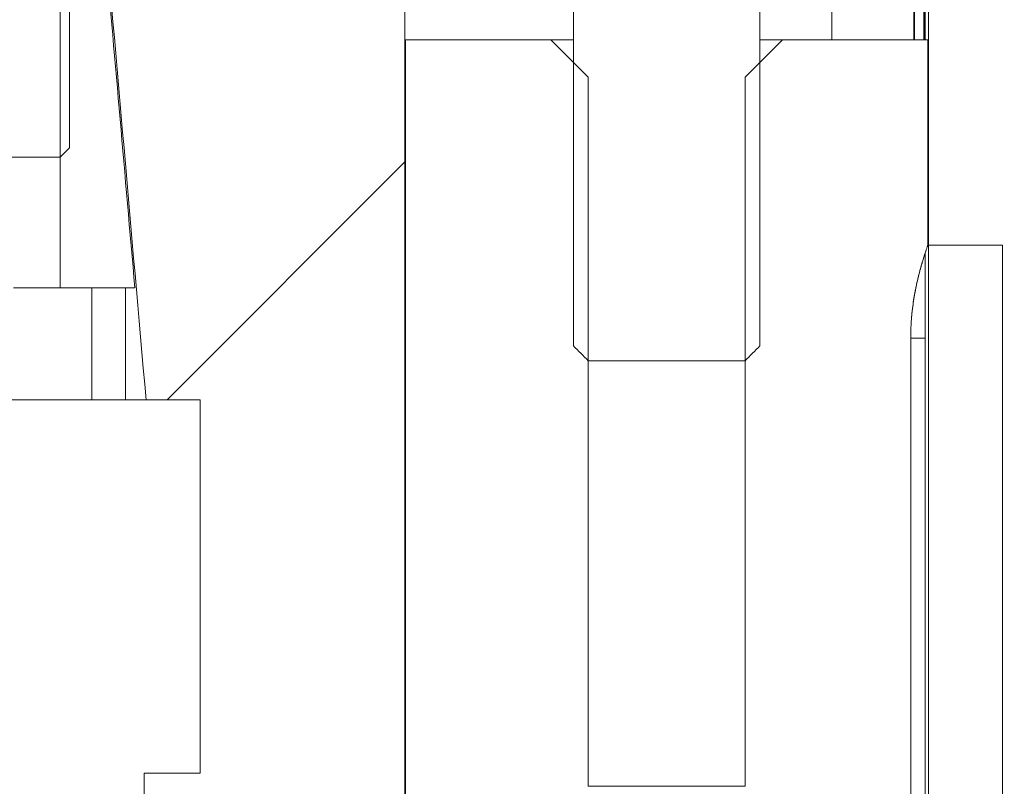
# Model space of a CAD drawing. Header units: millimetres. Extents: x 4 to 1188, y 1 to 840.
# Tile 173 of 256: x 679.91 to 683.43, y 317.16 to 319.89. Entities that reach past the tile are written whole.
import ezdxf

# ---------------------------------------------------------------- set-up
doc = ezdxf.new("R2010")
doc.units = ezdxf.units.MM
doc.layers.add('1', color=7, linetype='Continuous')

msp = doc.modelspace()

# ---------------------------------------------------------------- hatches: boundary and pattern name
at = {"layer": '1', "linetype": 'Continuous', "lineweight": 35}
h = msp.add_hatch(dxfattribs=at)
h.set_pattern_fill('ANSI31', color=154, scale=1.55, angle=-2.13e-14, style=0)
h.paths.add_polyline_path([(682.4926, 321.0497), (682.4926, 321.4764), (682.7925, 321.4764), (682.7925, 320.8097), (682.5592, 320.8097), (682.5592, 318.6764), (681.8926, 318.6764), (681.8926, 320.8097), (681.6593, 320.8097), (681.6593, 321.4764), (681.9592, 321.4764), (681.9592, 321.0497)], flags=0)
h = msp.add_hatch(dxfattribs=at)
h.set_pattern_fill('ANSI31', color=154, scale=1.55, angle=89.9544, style=0)
edge = h.paths.add_edge_path(flags=0)
edge.add_line((678.4126, 320.497), (678.0059, 320.497))
edge.add_line((678.0059, 320.497), (678.0059, 320.6703))
edge.add_spline(control_points=[(678.0059, 320.6703), (678.0504, 320.7148), (678.0948, 320.7592), (678.1392, 320.8036)], knot_values=[0, 0, 0, 0, 1, 1, 1, 1], degree=3, periodic=0)
edge.add_line((678.1392, 320.8036), (678.5593, 320.8036))
edge.add_line((678.5593, 320.8036), (678.4948, 318.9392))
edge.add_spline(control_points=[(678.4948, 318.9392), (678.4481, 318.9814), (678.4037, 319.0259), (678.3592, 319.0703)], knot_values=[0, 0, 0, 0, 1, 1, 1, 1], degree=3, periodic=0)
edge.add_line((678.3592, 319.0703), (678.3991, 320.137))
edge.add_line((678.3991, 320.137), (678.4126, 320.497))
h.paths.add_polyline_path([(679.2259, 318.937), (679.2259, 320.8036), (679.4259, 320.8036), (679.4259, 320.2703), (679.726, 320.2703), (679.726, 318.937)], flags=0)
h.paths.add_polyline_path([(685.0259, 320.2703), (685.0259, 320.8036), (685.226, 320.8036), (685.226, 318.937), (684.7258, 318.937), (684.7258, 320.2703)], flags=0)
edge = h.paths.add_edge_path(flags=0)
edge.add_line((680.0591, 320.2703), (680.2093, 320.2703))
edge.add_spline(control_points=[(680.2093, 320.2703), (680.213, 320.2273), (680.2168, 320.1843), (680.2557, 319.7399), (680.2908, 319.3384), (680.3259, 318.937)], knot_values=[0, 0, 0, 0, 0.096713, 0.096713, 1, 1, 1, 1], degree=3, periodic=0)
edge.add_line((680.3259, 318.937), (680.0591, 318.937))
edge.add_line((680.0591, 318.937), (680.0591, 320.2703))
edge = h.paths.add_edge_path(flags=0)
edge.add_line((684.2425, 320.2703), (684.3927, 320.2703))
edge.add_line((684.3927, 320.2703), (684.3927, 318.937))
edge.add_line((684.3927, 318.937), (684.1259, 318.937))
edge.add_spline(control_points=[(684.1259, 318.937), (684.1648, 319.3814), (684.2037, 319.8259), (684.2425, 320.2703)], knot_values=[0, 0, 0, 0, 1, 1, 1, 1], degree=3, periodic=0)
edge = h.paths.add_edge_path(flags=0)
edge.add_line((685.9569, 318.9393), (685.8901, 320.8036))
edge.add_line((685.8901, 320.8036), (686.3126, 320.8036))
edge.add_spline(control_points=[(686.3126, 320.8036), (686.357, 320.7592), (686.4015, 320.7148), (686.4459, 320.6703)], knot_values=[0, 0, 0, 0, 1, 1, 1, 1], degree=3, periodic=0)
edge.add_line((686.4459, 320.6703), (686.4459, 320.497))
edge.add_line((686.4459, 320.497), (686.0392, 320.497))
edge.add_line((686.0392, 320.497), (686.0527, 320.137))
edge.add_line((686.0527, 320.137), (686.0926, 319.0703))
edge.add_spline(control_points=[(686.0926, 319.0703), (686.0481, 319.0259), (686.0037, 318.9814), (685.9569, 318.9393)], knot_values=[0, 0, 0, 0, 1, 1, 1, 1], degree=3, periodic=0)
h = msp.add_hatch(dxfattribs=at)
h.set_pattern_fill('ANSI31', color=154, scale=1.55, angle=-2.13e-14, style=0)
edge = h.paths.add_edge_path(flags=0)
edge.add_line((684.0926, 316.937), (683.1612, 316.937))
edge.add_line((683.1612, 316.937), (683.1612, 320.137))
edge.add_line((683.1612, 320.137), (683.8926, 320.137))
edge.add_line((683.8926, 320.137), (683.8926, 320.737))
edge.add_line((683.8926, 320.737), (684.346, 320.737))
edge.add_line((684.346, 320.737), (684.305, 320.337))
edge.add_spline(control_points=[(684.305, 320.337), (684.1909, 319.737), (684.1384, 319.137), (684.0859, 318.537)], knot_values=[0, 0, 0, 0, 1, 1, 1, 1], degree=3, periodic=0)
edge.add_line((684.0859, 318.537), (683.8926, 318.537))
edge.add_line((683.8926, 318.537), (683.8926, 317.2036))
edge.add_line((683.8926, 317.2036), (684.0926, 317.2036))
edge.add_line((684.0926, 317.2036), (684.0926, 316.937))
edge = h.paths.add_edge_path(flags=0)
edge.add_line((680.5592, 318.537), (680.3659, 318.537))
edge.add_spline(control_points=[(680.3659, 318.537), (680.3134, 319.137), (680.2609, 319.737), (680.1451, 320.337)], knot_values=[0, 0, 0, 0, 1, 1, 1, 1], degree=3, periodic=0)
edge.add_line((680.1451, 320.337), (680.103, 320.737))
edge.add_line((680.103, 320.737), (680.5592, 320.737))
edge.add_line((680.5592, 320.737), (680.5592, 320.137))
edge.add_line((680.5592, 320.137), (681.2906, 320.137))
edge.add_line((681.2906, 320.137), (681.2906, 316.937))
edge.add_line((681.2906, 316.937), (680.3592, 316.937))
edge.add_line((680.3592, 316.937), (680.3592, 317.2036))
edge.add_line((680.3592, 317.2036), (680.5592, 317.2036))
edge.add_line((680.5592, 317.2036), (680.5592, 318.537))
edge = h.paths.add_edge_path(flags=0)
edge.add_line((684.9592, 320.697), (684.9592, 320.337))
edge.add_line((684.9592, 320.337), (684.7725, 320.337))
edge.add_line((684.7725, 320.337), (684.7725, 320.7103))
edge = h.paths.add_edge_path(flags=0)
edge.add_line((679.6793, 320.7103), (679.6793, 320.337))
edge.add_line((679.6793, 320.337), (679.4926, 320.337))
edge.add_line((679.4926, 320.337), (679.4926, 320.697))

# ---------------------------------------------------------------- linework, layer by layer
at = {"layer": '1', "color": 154, "linetype": 'Continuous', "lineweight": 13}
for p, q in [((681.8926, 318.7297), (681.8926, 320.8097)), ((682.5592, 320.8097), (682.5592, 318.7297)), ((680.0925, 320.737), (680.0925, 319.437)), ((680.0591, 318.937), (680.0591, 320.2703)), ((681.2906, 320.097), (681.2906, 316.977)), ((682.8161, 319.823), (682.8161, 320.097)), ((683.1494, 320.097), (683.1494, 319.823)), ((683.1612, 316.977), (683.1612, 320.097)), ((681.2926, 319.823), (681.2926, 315.823)), ((681.2926, 319.823), (681.8126, 319.823)), ((681.2926, 319.823), (681.2926, 315.823)), ((681.2926, 319.823), (681.2926, 315.823)), ((681.2926, 319.823), (681.8126, 319.823)), ((681.2926, 319.823), (681.8126, 319.823)), ((681.8926, 319.823), (681.8126, 319.823)), ((681.8926, 319.823), (681.8126, 319.823)), ((681.8926, 319.823), (681.8126, 319.823)), ((682.6392, 319.823), (682.5592, 319.823)), ((682.6392, 319.823), (682.5592, 319.823)), ((682.6392, 319.823), (682.5592, 319.823)), ((682.6392, 319.823), (683.1592, 319.823)), ((682.6392, 319.823), (683.1592, 319.823)), ((682.6392, 319.823), (683.1592, 319.823)), ((683.1592, 319.0897), (683.1592, 319.823)), ((683.1592, 319.0897), (683.1592, 319.823)), ((683.1592, 319.0897), (683.1592, 319.823)), ((681.946, 319.6897), (681.946, 317.1564)), ((681.946, 319.6897), (681.946, 317.1564)), ((681.946, 319.6897), (681.946, 317.1564)), ((682.5058, 317.1564), (682.5058, 319.6897)), ((682.5058, 317.1564), (682.5058, 319.6897)), ((682.5058, 317.1564), (682.5058, 319.6897)), ((680.0591, 319.4036), (679.726, 319.4036)), ((683.4259, 319.0897), (683.4259, 316.6898)), ((683.4259, 319.0897), (683.4259, 316.6898)), ((683.4259, 319.0897), (683.4259, 316.6898)), ((683.1494, 319.0606), (683.1494, 316.977)), ((679.8926, 318.937), (680.0591, 318.937)), ((680.3259, 318.937), (680.0591, 318.937)), ((680.1725, 318.937), (680.2926, 318.937)), ((680.1725, 318.537), (680.1725, 318.937)), ((680.2926, 318.937), (680.2926, 318.537)), ((683.0977, 318.7564), (683.0977, 317.023)), ((683.1494, 318.7564), (683.0977, 318.7564)), ((683.0977, 317.023), (683.0977, 318.7564)), ((683.0977, 318.7564), (683.1494, 318.7564)), ((683.0977, 317.023), (683.0977, 318.7564)), ((683.0977, 317.023), (683.0977, 318.7564)), ((683.0977, 318.7564), (683.1494, 318.7564)), ((683.0977, 318.7564), (683.1494, 318.7564)), ((683.0977, 318.7564), (683.0977, 317.023)), ((683.1494, 318.7564), (683.0977, 318.7564)), ((683.0977, 318.7564), (683.0977, 317.023)), ((683.1494, 318.7564), (683.0977, 318.7564)), ((682.5058, 318.6764), (681.946, 318.6764)), ((680.1725, 318.537), (679.6126, 318.537)), ((680.2926, 318.537), (680.1725, 318.537)), ((680.366, 318.537), (680.2926, 318.537)), ((680.5592, 318.537), (680.3659, 318.537)), ((680.5592, 318.537), (680.5592, 317.2036)), ((680.5592, 317.2036), (680.5592, 318.537)), ((680.3592, 317.2036), (680.3592, 316.977)), ((680.3592, 316.977), (680.3592, 317.2036)), ((680.3592, 317.2036), (680.5592, 317.2036)), ((681.946, 317.1564), (682.5058, 317.1564)), ((681.946, 317.1564), (682.5058, 317.1564)), ((681.946, 317.1564), (682.5058, 317.1564))]:
    msp.add_line(p, q, dxfattribs=at)
at = {"layer": '1', "color": 154, "linetype": 'Continuous', "lineweight": 35}
for p, q in [((683.11, 319.823), (683.11, 320.137)), ((683.1464, 320.137), (683.1464, 319.823))]:
    msp.add_line(p, q, dxfattribs=at)
at = {"layer": '1', "color": 154, "linetype": 'Continuous', "lineweight": 13}
for points in [[(680.3659, 318.537), (680.3134, 319.137), (680.2609, 319.737), (680.2084, 320.337)], [(681.8126, 319.823), (681.8571, 319.7786), (681.9015, 319.7341), (681.946, 319.6897)], [(681.8126, 319.823), (681.8571, 319.7786), (681.9015, 319.7341), (681.946, 319.6897)], [(681.8126, 319.823), (681.8571, 319.7786), (681.9015, 319.7341), (681.946, 319.6897)], [(682.5058, 319.6897), (682.5503, 319.7341), (682.5948, 319.7786), (682.6392, 319.823)], [(682.5058, 319.6897), (682.5503, 319.7341), (682.5948, 319.7786), (682.6392, 319.823)], [(682.5058, 319.6897), (682.5503, 319.7341), (682.5948, 319.7786), (682.6392, 319.823)], [(680.0925, 319.437), (680.0814, 319.4259), (680.0703, 319.4148), (680.0591, 319.4036)], [(681.946, 318.6764), (681.9282, 318.6941), (681.9104, 318.7119), (681.8926, 318.7297)], [(682.5592, 318.7297), (682.5414, 318.7119), (682.5236, 318.6941), (682.5058, 318.6764)]]:
    msp.add_open_spline(points, degree=3, dxfattribs=at)
for points, degree, knots in [([(680.2093, 320.2703), (680.213, 320.2273), (680.2168, 320.1843), (680.2557, 319.7399), (680.2908, 319.3384), (680.3259, 318.937)], 3, [0, 0, 0, 0, 0.096713, 0.096713, 1, 1, 1, 1]), ([(683.1592, 319.0897), (683.1592, 319.0896), (683.1592, 319.0896), (683.1592, 319.0896), (683.1592, 319.0895), (683.1591, 319.0893), (683.159, 319.0891), (683.159, 319.0889), (683.1589, 319.0887), (683.1588, 319.0884), (683.1587, 319.0881), (683.1585, 319.0877), (683.1584, 319.0874), (683.1583, 319.087), (683.1581, 319.0865), (683.1579, 319.0861), (683.1578, 319.0855), (683.1576, 319.085), (683.1574, 319.0844), (683.1572, 319.0838), (683.1567, 319.0824), (683.1557, 319.0798), (683.1542, 319.0754), (683.1525, 319.0702), (683.1499, 319.0625), (683.146, 319.0507), (683.141, 319.0347), (683.1352, 319.0152), (683.1302, 318.9969), (683.126, 318.9802), (683.1232, 318.9688), (683.1209, 318.9587), (683.1189, 318.9499), (683.1168, 318.9397), (683.1143, 318.9275), (683.1116, 318.9129), (683.1092, 318.8987), (683.107, 318.8841), (683.1049, 318.8691), (683.1031, 318.8534), (683.1015, 318.8378), (683.1004, 318.8255), (683.0998, 318.8163), (683.0994, 318.8103), (683.099, 318.8043), (683.0987, 318.7983), (683.0985, 318.7923), (683.0982, 318.7863), (683.0981, 318.7803), (683.0979, 318.7743), (683.0978, 318.7683), (683.0977, 318.7623), (683.0977, 318.7584), (683.0977, 318.7564)], 3, [0, 0, 0, 0, 0.001576, 0.007844, 0.014119, 0.020403, 0.026694, 0.032994, 0.039302, 0.045618, 0.051943, 0.058276, 0.064617, 0.070968, 0.077326, 0.083694, 0.09007, 0.096455, 0.10285, 0.109253, 0.115665, 0.146178, 0.177366, 0.209236, 0.241795, 0.302016, 0.368079, 0.422509, 0.494608, 0.527888, 0.557115, 0.582289, 0.60341, 0.620477, 0.654766, 0.687283, 0.71803, 0.747011, 0.779683, 0.811535, 0.842572, 0.872803, 0.88454, 0.896241, 0.907906, 0.919536, 0.931131, 0.942692, 0.954219, 0.965713, 0.977174, 0.988603, 1, 1, 1, 1]), ([(683.0977, 318.7564), (683.0977, 318.7574), (683.0977, 318.7595), (683.0978, 318.7627), (683.0978, 318.7659), (683.0978, 318.769), (683.0979, 318.7722), (683.098, 318.7766), (683.0981, 318.7824), (683.0985, 318.7926), (683.0991, 318.806), (683.1005, 318.8276), (683.103, 318.8541), (683.107, 318.8849), (683.1118, 318.9144), (683.1172, 318.9423), (683.123, 318.9684), (683.129, 318.9924), (683.135, 319.0142), (683.1407, 319.0337), (683.146, 319.0505), (683.1498, 319.0622), (683.1524, 319.0701), (683.1542, 319.0753), (683.1557, 319.0797), (683.1567, 319.0826), (683.1574, 319.0844), (683.1578, 319.0855), (683.1581, 319.0865), (683.1584, 319.0874), (683.1587, 319.0881), (683.1589, 319.0887), (683.159, 319.0891), (683.1592, 319.0895), (683.1592, 319.0896), (683.1592, 319.0896), (683.1592, 319.0897)], 3, [0, 0, 0, 0, 0.006077, 0.012143, 0.018201, 0.024249, 0.03029, 0.036322, 0.049915, 0.063529, 0.095305, 0.127228, 0.189907, 0.253016, 0.316056, 0.379548, 0.442351, 0.505415, 0.5687, 0.631983, 0.695241, 0.758304, 0.789966, 0.821498, 0.852975, 0.88447, 0.897181, 0.909868, 0.922536, 0.93519, 0.947836, 0.960478, 0.973121, 0.98577, 0.99843, 1, 1, 1, 1]), ([(683.0977, 318.7564), (683.0977, 318.7574), (683.0977, 318.7595), (683.0978, 318.7627), (683.0978, 318.7659), (683.0978, 318.769), (683.0979, 318.7722), (683.098, 318.7766), (683.0981, 318.7824), (683.0985, 318.7926), (683.0991, 318.806), (683.1005, 318.8276), (683.103, 318.8541), (683.107, 318.8849), (683.1118, 318.9144), (683.1172, 318.9423), (683.123, 318.9684), (683.129, 318.9924), (683.135, 319.0142), (683.1407, 319.0337), (683.146, 319.0505), (683.1498, 319.0622), (683.1524, 319.0701), (683.1542, 319.0753), (683.1557, 319.0797), (683.1567, 319.0826), (683.1574, 319.0844), (683.1578, 319.0855), (683.1581, 319.0865), (683.1584, 319.0874), (683.1587, 319.0881), (683.1589, 319.0887), (683.159, 319.0891), (683.1592, 319.0895), (683.1592, 319.0896), (683.1592, 319.0896), (683.1592, 319.0897)], 3, [0, 0, 0, 0, 0.006077, 0.012143, 0.018201, 0.024249, 0.03029, 0.036322, 0.049915, 0.063529, 0.095305, 0.127228, 0.189907, 0.253016, 0.316056, 0.379548, 0.442351, 0.505415, 0.5687, 0.631983, 0.695241, 0.758304, 0.789966, 0.821498, 0.852975, 0.88447, 0.897181, 0.909868, 0.922536, 0.93519, 0.947836, 0.960478, 0.973121, 0.98577, 0.99843, 1, 1, 1, 1]), ([(683.1592, 319.0897), (683.1592, 319.0896), (683.1592, 319.0896), (683.1592, 319.0896), (683.1592, 319.0895), (683.1591, 319.0893), (683.159, 319.0891), (683.159, 319.0889), (683.1589, 319.0887), (683.1588, 319.0884), (683.1587, 319.0881), (683.1585, 319.0877), (683.1584, 319.0874), (683.1583, 319.087), (683.1581, 319.0865), (683.1579, 319.0861), (683.1578, 319.0855), (683.1576, 319.085), (683.1574, 319.0844), (683.1572, 319.0838), (683.1567, 319.0824), (683.1557, 319.0798), (683.1542, 319.0754), (683.1525, 319.0702), (683.1499, 319.0625), (683.146, 319.0507), (683.141, 319.0347), (683.1352, 319.0152), (683.1302, 318.9969), (683.126, 318.9802), (683.1232, 318.9688), (683.1209, 318.9587), (683.1189, 318.9499), (683.1168, 318.9397), (683.1143, 318.9275), (683.1116, 318.9129), (683.1092, 318.8987), (683.107, 318.8841), (683.1049, 318.8691), (683.1031, 318.8534), (683.1015, 318.8378), (683.1004, 318.8255), (683.0998, 318.8163), (683.0994, 318.8103), (683.099, 318.8043), (683.0987, 318.7983), (683.0985, 318.7923), (683.0982, 318.7863), (683.0981, 318.7803), (683.0979, 318.7743), (683.0978, 318.7683), (683.0977, 318.7623), (683.0977, 318.7584), (683.0977, 318.7564)], 3, [0, 0, 0, 0, 0.001576, 0.007844, 0.014119, 0.020403, 0.026694, 0.032994, 0.039302, 0.045618, 0.051943, 0.058276, 0.064617, 0.070968, 0.077326, 0.083694, 0.09007, 0.096455, 0.10285, 0.109253, 0.115665, 0.146178, 0.177366, 0.209236, 0.241795, 0.302016, 0.368079, 0.422509, 0.494608, 0.527888, 0.557115, 0.582289, 0.60341, 0.620477, 0.654766, 0.687283, 0.71803, 0.747011, 0.779683, 0.811535, 0.842572, 0.872803, 0.88454, 0.896241, 0.907906, 0.919536, 0.931131, 0.942692, 0.954219, 0.965713, 0.977174, 0.988603, 1, 1, 1, 1]), ([(683.1592, 319.0897), (683.1592, 319.0896), (683.1592, 319.0896), (683.1592, 319.0896), (683.1592, 319.0895), (683.1591, 319.0893), (683.159, 319.0891), (683.159, 319.0889), (683.1589, 319.0887), (683.1588, 319.0884), (683.1587, 319.0881), (683.1585, 319.0877), (683.1584, 319.0874), (683.1583, 319.087), (683.1581, 319.0865), (683.1579, 319.0861), (683.1578, 319.0855), (683.1576, 319.085), (683.1574, 319.0844), (683.1572, 319.0838), (683.1567, 319.0824), (683.1557, 319.0798), (683.1542, 319.0754), (683.1525, 319.0702), (683.1499, 319.0625), (683.146, 319.0507), (683.141, 319.0347), (683.1352, 319.0152), (683.1302, 318.9969), (683.126, 318.9802), (683.1232, 318.9688), (683.1209, 318.9587), (683.1189, 318.9499), (683.1168, 318.9397), (683.1143, 318.9275), (683.1116, 318.9129), (683.1092, 318.8987), (683.107, 318.8841), (683.1049, 318.8691), (683.1031, 318.8534), (683.1015, 318.8378), (683.1004, 318.8255), (683.0998, 318.8163), (683.0994, 318.8103), (683.099, 318.8043), (683.0987, 318.7983), (683.0985, 318.7923), (683.0982, 318.7863), (683.0981, 318.7803), (683.0979, 318.7743), (683.0978, 318.7683), (683.0977, 318.7623), (683.0977, 318.7584), (683.0977, 318.7564)], 3, [0, 0, 0, 0, 0.001576, 0.007844, 0.014119, 0.020403, 0.026694, 0.032994, 0.039302, 0.045618, 0.051943, 0.058276, 0.064617, 0.070968, 0.077326, 0.083694, 0.09007, 0.096455, 0.10285, 0.109253, 0.115665, 0.146178, 0.177366, 0.209236, 0.241795, 0.302016, 0.368079, 0.422509, 0.494608, 0.527888, 0.557115, 0.582289, 0.60341, 0.620477, 0.654766, 0.687283, 0.71803, 0.747011, 0.779683, 0.811535, 0.842572, 0.872803, 0.88454, 0.896241, 0.907906, 0.919536, 0.931131, 0.942692, 0.954219, 0.965713, 0.977174, 0.988603, 1, 1, 1, 1]), ([(683.0977, 318.7564), (683.0977, 318.7574), (683.0977, 318.7595), (683.0978, 318.7627), (683.0978, 318.7659), (683.0978, 318.769), (683.0979, 318.7722), (683.098, 318.7766), (683.0981, 318.7824), (683.0985, 318.7926), (683.0991, 318.806), (683.1005, 318.8276), (683.103, 318.8541), (683.107, 318.8849), (683.1118, 318.9144), (683.1172, 318.9423), (683.123, 318.9684), (683.129, 318.9924), (683.135, 319.0142), (683.1407, 319.0337), (683.146, 319.0505), (683.1498, 319.0622), (683.1524, 319.0701), (683.1542, 319.0753), (683.1557, 319.0797), (683.1567, 319.0826), (683.1574, 319.0844), (683.1578, 319.0855), (683.1581, 319.0865), (683.1584, 319.0874), (683.1587, 319.0881), (683.1589, 319.0887), (683.159, 319.0891), (683.1592, 319.0895), (683.1592, 319.0896), (683.1592, 319.0896), (683.1592, 319.0897)], 3, [0, 0, 0, 0, 0.006077, 0.012143, 0.018201, 0.024249, 0.03029, 0.036322, 0.049915, 0.063529, 0.095305, 0.127228, 0.189907, 0.253016, 0.316056, 0.379548, 0.442351, 0.505415, 0.5687, 0.631983, 0.695241, 0.758304, 0.789966, 0.821498, 0.852975, 0.88447, 0.897181, 0.909868, 0.922536, 0.93519, 0.947836, 0.960478, 0.973121, 0.98577, 0.99843, 1, 1, 1, 1]), ([(683.4259, 319.0897), (683.3827, 319.0897), (683.3395, 319.0897), (683.2506, 319.0897), (683.2049, 319.0897), (683.1592, 319.0897)], 3, [0, 0, 0, 0, 0.485826, 0.485826, 1, 1, 1, 1]), ([(683.4259, 319.0897), (683.3827, 319.0897), (683.3395, 319.0897), (683.2506, 319.0897), (683.2049, 319.0897), (683.1592, 319.0897)], 3, [0, 0, 0, 0, 0.485826, 0.485826, 1, 1, 1, 1]), ([(683.4259, 319.0897), (683.3827, 319.0897), (683.3395, 319.0897), (683.2506, 319.0897), (683.2049, 319.0897), (683.1592, 319.0897)], 3, [0, 0, 0, 0, 0.485826, 0.485826, 1, 1, 1, 1]), ([(683.4259, 319.0659), (683.4259, 319.0773), (683.4259, 319.0891), (683.4259, 319.0897)], 2, [0, 0, 0, 0.506831, 1, 1, 1]), ([(683.4259, 319.0659), (683.4259, 319.0773), (683.4259, 319.0891), (683.4259, 319.0897)], 2, [0, 0, 0, 0.506831, 1, 1, 1]), ([(683.4259, 319.0659), (683.4259, 319.0773), (683.4259, 319.0891), (683.4259, 319.0897)], 2, [0, 0, 0, 0.506831, 1, 1, 1])]:
    msp.add_open_spline(points, degree=degree, knots=knots, dxfattribs=at)

doc.saveas('drawing.dxf')
